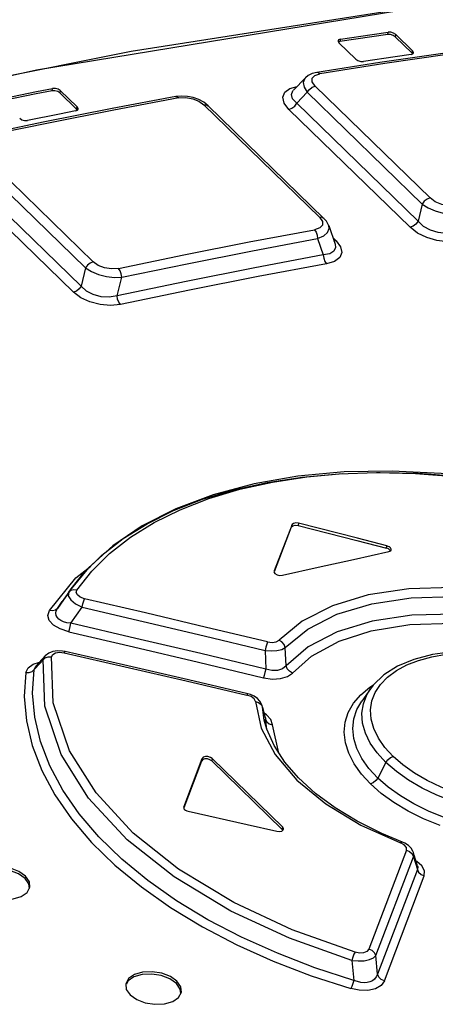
# Model space of a CAD drawing. Extents: x 0 to 594, y 0 to 420.
# Tile 48 of 73: x 511.63 to 513.11, y 140.21 to 143.72. Entities that reach past the tile are written whole.
import ezdxf

# ---------------------------------------------------------------- set-up
doc = ezdxf.new("R2010")
doc.units = 0
doc.header["$LTSCALE"] = 32.67
doc.layers.get('0').update_dxf_attribs({"linetype": 'CONTINUOUS'})

msp = doc.modelspace()

# ---------------------------------------------------------------- linework, layer by layer
at = {"color": 9, "linetype": 'CONTINUOUS'}
for p, q in [((513.0634, 143.7607), (511.6942, 143.5364)), ((512.944, 143.6635), (512.9457, 143.6719)), ((512.9727, 143.6635), (512.971, 143.6552)), ((512.7759, 143.6471), (512.7742, 143.6388)), ((513.1635, 143.5936), (512.9334, 143.56)), ((513.031, 143.5969), (513.0326, 143.6052)), ((512.9334, 143.56), (512.7026, 143.524)), ((511.6942, 143.5364), (510.3055, 143.2272)), ((512.6847, 143.5181), (512.7026, 143.524)), ((511.7498, 143.4629), (511.7515, 143.4712)), ((511.7787, 143.4638), (511.777, 143.4555)), ((512.5961, 143.4715), (512.6217, 143.479)), ((512.6204, 143.4189), (512.6579, 143.4579)), ((513.0667, 143.06), (512.6579, 143.4579)), ((512.6859, 143.4797), (513.0947, 143.0817)), ((512.2011, 143.4379), (511.9691, 143.3943)), ((512.6204, 143.4189), (513.052, 142.9988)), ((511.9691, 143.3943), (511.7365, 143.3484)), ((511.8369, 143.3972), (511.8386, 143.4055)), ((512.7017, 143.0126), (512.2901, 143.4133)), ((512.5926, 143.3971), (513.0241, 142.977)), ((511.7365, 143.3484), (511.5033, 143.3)), ((511.4852, 143.2535), (511.8955, 142.8541)), ((511.8688, 142.8326), (511.4586, 143.2319)), ((511.4187, 143.1899), (511.8528, 142.7673)), ((511.392, 143.1684), (511.8262, 142.7458)), ((513.0667, 143.06), (513.052, 142.9988)), ((512.7017, 143.0126), (512.7117, 142.9981)), ((512.7117, 142.9981), (512.7115, 142.9852)), ((512.7602, 142.9288), (512.7508, 142.9379)), ((512.7602, 142.9288), (512.7513, 142.929)), ((511.8688, 142.8326), (511.8528, 142.7673)), ((512.6567, 142.089), (512.7845, 142.1005)), ((512.6019, 141.9102), (512.6036, 141.9184)), ((512.6268, 141.9236), (512.6252, 141.9153)), ((512.9393, 141.8346), (512.941, 141.8429)), ((511.834, 141.7285), (511.8874, 141.7711)), ((512.5397, 141.7535), (512.5394, 141.752)), ((511.7399, 141.6124), (511.834, 141.7285)), ((511.809, 141.678), (511.7688, 141.6201)), ((511.809, 141.678), (511.8072, 141.6655)), ((511.8164, 141.6843), (511.809, 141.678)), ((511.8168, 141.5671), (511.8569, 141.6246)), ((512.5075, 141.4703), (512.5099, 141.4038)), ((512.5823, 141.4162), (512.5794, 141.4807)), ((511.6817, 141.4218), (511.7042, 141.4286)), ((511.6862, 141.403), (511.7071, 141.4255)), ((511.7071, 141.4255), (511.7176, 141.4366)), ((511.7253, 141.4514), (511.7176, 141.4366)), ((511.7356, 141.4477), (511.7475, 141.4479)), ((511.6862, 141.403), (511.6912, 141.4143)), ((512.8807, 141.3399), (512.8937, 141.3479)), ((512.8221, 141.2824), (512.848, 141.3126)), ((512.848, 141.3126), (512.8807, 141.3399)), ((512.4731, 141.2882), (512.4935, 141.1939)), ((512.4935, 141.2779), (512.4982, 141.2686)), ((512.4982, 141.2685), (512.4974, 141.2735)), ((512.5047, 141.222), (512.4982, 141.2686)), ((512.4982, 141.2686), (512.5091, 141.226)), ((512.5127, 141.2418), (512.5043, 141.2468)), ((512.5283, 141.2248), (512.5127, 141.2418)), ((512.5085, 141.2307), (512.5091, 141.226)), ((512.5135, 141.1906), (512.5091, 141.226)), ((512.5091, 141.226), (512.5138, 141.2165)), ((512.5138, 141.2165), (512.5227, 141.2095)), ((512.5227, 141.2095), (512.5342, 141.206)), ((512.5342, 141.206), (512.5283, 141.2248)), ((512.5566, 141.1052), (512.5342, 141.206)), ((512.2821, 141.0774), (512.2838, 141.0857)), ((512.3198, 141.0856), (512.3181, 141.0773)), ((512.9375, 141.0719), (512.9086, 141.0164)), ((512.2183, 140.913), (512.218, 140.9114)), ((512.5687, 140.8334), (512.5703, 140.8416)), ((513.0108, 140.7592), (512.8765, 140.4071)), ((513.0028, 140.778), (512.9899, 140.7851)), ((512.9015, 140.3839), (513.0354, 140.736)), ((513.0307, 140.7463), (513.0354, 140.736)), ((513.0354, 140.736), (513.0497, 140.6907)), ((513.0472, 140.7195), (513.0451, 140.7205)), ((513.0659, 140.7034), (513.0472, 140.7195)), ((513.0497, 140.6907), (512.9073, 140.3175)), ((512.9323, 140.2944), (513.0742, 140.6675)), ((512.8163, 140.3671), (512.8234, 140.296)), ((512.9073, 140.3175), (512.9015, 140.3839))]:
    msp.add_line(p, q, dxfattribs=at)
at = {"color": 7, "linetype": 'CONTINUOUS'}
for p, q in [((513.0326, 143.6052), (512.9727, 143.6635)), ((512.7673, 143.6414), (512.7673, 143.6398)), ((512.7673, 143.6398), (512.7706, 143.6341)), ((512.7742, 143.6388), (512.769, 143.6368)), ((512.7706, 143.6341), (512.8305, 143.5758)), ((512.971, 143.6552), (513.031, 143.5969)), ((513.1574, 143.5988), (512.9154, 143.5635)), ((513.0274, 143.5923), (513.034, 143.5949)), ((513.032, 143.5951), (513.031, 143.5969)), ((513.0359, 143.5995), (513.0326, 143.6052)), ((513.034, 143.5949), (513.0359, 143.5979)), ((513.0359, 143.5979), (513.0359, 143.5995)), ((512.9154, 143.5635), (512.6914, 143.5285)), ((512.6914, 143.5285), (512.6756, 143.5246)), ((512.651, 143.5095), (512.6082, 143.4649)), ((511.777, 143.4555), (511.8369, 143.3972)), ((511.8386, 143.4055), (511.7787, 143.4638)), ((512.1897, 143.4423), (511.9629, 143.3998)), ((512.2108, 143.4443), (512.1897, 143.4423)), ((512.2316, 143.443), (512.2108, 143.4443)), ((512.2892, 143.4222), (512.2715, 143.4318)), ((512.3049, 143.4097), (512.2892, 143.4222)), ((511.9629, 143.3998), (511.7181, 143.3514)), ((511.8332, 143.3917), (511.8399, 143.3947)), ((511.8384, 143.3947), (511.8369, 143.3972)), ((511.8419, 143.3997), (511.8386, 143.4055)), ((511.8399, 143.3947), (511.8418, 143.398)), ((511.8418, 143.398), (511.8419, 143.3997)), ((512.3049, 143.4097), (512.7165, 143.009)), ((511.7181, 143.3514), (511.4918, 143.3045)), ((512.7339, 142.983), (512.7566, 142.917)), ((512.6947, 142.9371), (512.7148, 142.8786)), ((511.9812, 142.7337), (511.9974, 142.7993)), ((512.6036, 141.9184), (512.5397, 141.7535)), ((512.5407, 141.7521), (512.6019, 141.9102)), ((512.6252, 141.9153), (512.8346, 141.8618)), ((512.8363, 141.8701), (512.6268, 141.9236)), ((512.8346, 141.8618), (512.9393, 141.8346)), ((512.941, 141.8429), (512.8363, 141.8701)), ((512.9458, 141.8412), (512.941, 141.8429)), ((512.9441, 141.833), (512.9393, 141.8346)), ((512.948, 141.8223), (512.9547, 141.8255)), ((512.9534, 141.8253), (512.9518, 141.8281)), ((512.9567, 141.8306), (512.9535, 141.8364)), ((512.9547, 141.8255), (512.9566, 141.8288)), ((512.9566, 141.8288), (512.9567, 141.8306)), ((511.8787, 141.7643), (511.8169, 141.6894)), ((511.8169, 141.6894), (511.8623, 141.7463)), ((512.5397, 141.7535), (512.5394, 141.7525)), ((512.5403, 141.7478), (512.5426, 141.7449)), ((512.5426, 141.7449), (512.5503, 141.7401)), ((512.5503, 141.7401), (512.5602, 141.7376)), ((512.5602, 141.7376), (512.5699, 141.7381)), ((511.8169, 141.6894), (511.7855, 141.645)), ((511.809, 141.678), (511.8169, 141.6894)), ((511.7688, 141.6201), (511.7855, 141.645)), ((511.7379, 141.4612), (511.7253, 141.4514)), ((511.7869, 141.4683), (511.769, 141.4693)), ((511.7955, 141.4667), (511.7869, 141.4683)), ((511.7144, 141.4396), (511.6912, 141.4143)), ((511.7253, 141.4514), (511.7144, 141.4396)), ((512.4551, 141.3136), (512.4457, 141.3163)), ((512.4686, 141.3077), (512.4551, 141.3136)), ((512.8823, 141.3335), (512.8514, 141.29)), ((512.4801, 141.2999), (512.4686, 141.3077)), ((512.4974, 141.2735), (512.4954, 141.2795)), ((512.4987, 141.2686), (512.4974, 141.2736)), ((512.5085, 141.2307), (512.4987, 141.2686)), ((512.5136, 141.1904), (512.5047, 141.222)), ((512.5048, 141.2217), (512.5047, 141.222)), ((512.2183, 140.913), (512.2838, 141.0857)), ((512.2192, 140.9115), (512.2821, 141.0774)), ((512.3181, 141.0773), (512.5687, 140.8334)), ((512.5703, 140.8416), (512.3198, 141.0856)), ((512.2183, 140.913), (512.218, 140.912)), ((512.2189, 140.9071), (512.2212, 140.9042)), ((512.2288, 140.8995), (512.2337, 140.898)), ((512.5697, 140.8316), (512.5687, 140.8334)), ((512.5723, 140.8313), (512.5735, 140.8339)), ((513.0055, 140.7843), (512.9964, 140.7884)), ((513.0176, 140.7765), (513.0055, 140.7843)), ((513.0272, 140.7668), (513.0176, 140.7765)), ((513.0384, 140.7419), (513.0353, 140.7517)), ((513.0505, 140.7036), (513.0384, 140.7419)), ((511.6671, 140.6391), (511.6536, 140.6586)), ((511.6608, 140.6088), (511.6708, 140.6274)), ((511.6687, 140.6235), (511.6671, 140.6391)), ((512.0117, 140.2839), (512.0136, 140.2639)), ((512.0136, 140.2639), (512.0272, 140.2443)), ((512.2059, 140.265), (512.1923, 140.2845)), ((512.2075, 140.2495), (512.2059, 140.265)), ((512.1996, 140.235), (512.2096, 140.2534))]:
    msp.add_line(p, q, dxfattribs=at)
for points in [[(513.0559, 143.7637), (512.031, 143.6035), (510.9943, 143.3953), (509.9481, 143.1396)], [(512.944, 143.6635), (512.8874, 143.6555), (512.7742, 143.6388)], [(512.7759, 143.6471), (512.8891, 143.6638), (512.9457, 143.6719)], [(512.971, 143.6552), (512.9635, 143.6602), (512.9534, 143.6633), (512.944, 143.6635)], [(512.9727, 143.6635), (512.965, 143.6686), (512.9553, 143.6716), (512.9457, 143.6719)], [(512.7759, 143.6471), (512.7692, 143.6445), (512.7673, 143.6414)], [(513.0274, 143.5923), (512.9708, 143.5842), (512.8576, 143.5676)], [(512.8305, 143.5758), (512.8382, 143.5708), (512.8479, 143.5678), (512.8576, 143.5676)], [(512.6756, 143.5246), (512.6604, 143.5173), (512.6509, 143.5094)], [(511.7498, 143.4629), (511.6926, 143.4518), (511.5781, 143.4291)], [(511.5798, 143.4373), (511.6943, 143.4601), (511.7515, 143.4712)], [(511.777, 143.4555), (511.7694, 143.4604), (511.7594, 143.4631), (511.7498, 143.4629)], [(511.7787, 143.4638), (511.771, 143.4687), (511.7611, 143.4714), (511.7515, 143.4712)], [(512.2715, 143.4318), (512.252, 143.4388), (512.2316, 143.443)], [(511.8332, 143.3917), (511.776, 143.3805), (511.6615, 143.3578)], [(511.6343, 143.3651), (511.6419, 143.3602), (511.6518, 143.3576), (511.6615, 143.3578)], [(512.734, 142.9827), (512.7332, 142.9848), (512.7258, 142.9984), (512.7165, 143.009)], [(512.7148, 142.8786), (512.4709, 142.8329), (512.2264, 142.7847), (511.9812, 142.7337)], [(511.8623, 141.7463), (511.9269, 141.8101), (512.0022, 141.8688), (512.0875, 141.9218), (512.182, 141.9686), (512.2853, 142.0089), (512.3967, 142.0424), (512.5152, 142.0688), (512.6399, 142.088), (512.7699, 142.0997), (512.9043, 142.104), (513.0425, 142.1007), (513.1831, 142.0899), (513.3246, 142.072), (513.4659, 142.047)], [(513.4681, 142.0529), (513.3123, 142.0801), (513.1346, 142.1005), (512.9595, 142.1093), (512.7889, 142.1062), (512.6246, 142.091), (512.4686, 142.0638), (512.3231, 142.0249), (512.1898, 141.9748), (512.0704, 141.914), (511.9663, 141.8435), (511.8787, 141.7643)], [(512.6019, 141.9102), (512.6065, 141.9146), (512.6149, 141.9164), (512.6252, 141.9153)], [(512.6268, 141.9236), (512.6166, 141.9247), (512.6082, 141.9228), (512.6036, 141.9184)], [(512.9535, 141.8364), (512.9501, 141.839), (512.9458, 141.8412)], [(512.5699, 141.7381), (512.6961, 141.7669), (512.8221, 141.7949), (512.948, 141.8223)], [(512.9518, 141.8281), (512.9484, 141.8308), (512.9441, 141.833)], [(512.5394, 141.7525), (512.5393, 141.7507), (512.5403, 141.7478)], [(511.769, 141.4693), (511.7524, 141.4669), (511.7379, 141.4612)], [(512.4457, 141.3163), (512.2353, 141.3658), (512.0042, 141.4192), (511.7955, 141.4667)], [(513.7527, 141.302), (513.6953, 141.3423), (513.6308, 141.3779), (513.5605, 141.4082), (513.4859, 141.4329), (513.4085, 141.4514), (513.3296, 141.4632), (513.2511, 141.4681), (513.1748, 141.4656), (513.1029, 141.4556), (513.0372, 141.4383), (512.9793, 141.4141), (512.9308, 141.3834), (512.8926, 141.3469), (512.8823, 141.3336)], [(512.4954, 141.2795), (512.4892, 141.2904), (512.4801, 141.2999)], [(512.9964, 140.7884), (512.923, 140.819), (512.8359, 140.8624), (512.7568, 140.9103), (512.6867, 140.9618), (512.6266, 141.0165), (512.5773, 141.0733), (512.5394, 141.1316), (512.5136, 141.1904)], [(512.3181, 141.0773), (512.3114, 141.0816), (512.3025, 141.0841), (512.2934, 141.0841), (512.2861, 141.0817), (512.2821, 141.0774)], [(512.3198, 141.0856), (512.313, 141.0899), (512.3041, 141.0924), (512.2951, 141.0924), (512.2878, 141.09), (512.2838, 141.0857)], [(512.218, 140.912), (512.2179, 140.9101), (512.2189, 140.9071)], [(512.2212, 140.9042), (512.2245, 140.9016), (512.2288, 140.8995)], [(512.2337, 140.898), (512.4444, 140.8507), (512.5498, 140.8268)], [(512.5498, 140.8268), (512.5591, 140.8259), (512.5672, 140.8275), (512.5723, 140.8313)], [(512.5735, 140.8339), (512.5735, 140.8363), (512.5703, 140.8416)], [(513.0353, 140.7517), (513.0338, 140.7556), (513.0272, 140.7668)], [(511.6552, 140.6669), (511.6317, 140.6835), (511.6011, 140.6951), (511.5667, 140.7005), (511.5329, 140.6989), (511.5036, 140.6903), (511.4828, 140.6758), (511.4728, 140.6572)], [(511.6536, 140.6586), (511.6302, 140.6751), (511.5993, 140.6869), (511.5649, 140.6923), (511.5312, 140.6906), (511.502, 140.682), (511.4812, 140.6676), (511.475, 140.656)], [(511.6708, 140.6274), (511.6688, 140.6473), (511.6552, 140.6669)], [(511.4883, 140.6175), (511.5118, 140.601), (511.5425, 140.5894), (511.5769, 140.5841), (511.6107, 140.5858), (511.64, 140.5944), (511.6608, 140.6088)], [(512.194, 140.2928), (512.1705, 140.3095), (512.1398, 140.3212), (512.1055, 140.3267), (512.0717, 140.3252), (512.0425, 140.3167), (512.0217, 140.3024), (512.0117, 140.2839)], [(512.1923, 140.2845), (512.1689, 140.3011), (512.138, 140.313), (512.104, 140.3184), (512.0702, 140.3169), (512.041, 140.3085), (512.0202, 140.2942), (512.0139, 140.2827)], [(512.2096, 140.2534), (512.2076, 140.2732), (512.194, 140.2928)], [(512.0272, 140.2443), (512.0508, 140.2277), (512.0814, 140.2161), (512.1158, 140.2107), (512.1496, 140.2123), (512.1788, 140.2207), (512.1996, 140.235)]]:
    msp.add_lwpolyline(points, dxfattribs=at)
at = {"color": 9, "linetype": 'CONTINUOUS'}
for points in [[(512.7027, 143.5241), (512.6958, 143.5283), (512.6914, 143.5285)], [(512.6509, 143.5094), (512.649, 143.5072), (512.6436, 143.4931), (512.6466, 143.4763), (512.6579, 143.4579)], [(512.6859, 143.4797), (512.6754, 143.4947), (512.6752, 143.508), (512.6847, 143.5181)], [(512.5926, 143.3971), (512.5756, 143.4192), (512.5707, 143.44), (512.5778, 143.458), (512.5961, 143.4715)], [(512.6204, 143.4189), (512.6056, 143.4346), (512.6011, 143.4496), (512.6066, 143.4632), (512.608, 143.4647)], [(512.6579, 143.4579), (512.6653, 143.4681), (512.6752, 143.4758), (512.6859, 143.4797)], [(512.1897, 143.4423), (512.1941, 143.4421), (512.2011, 143.4379)], [(512.2011, 143.4379), (512.2257, 143.4391), (512.2503, 143.4348), (512.2724, 143.426), (512.2901, 143.4133)], [(512.5926, 143.3971), (512.6032, 143.401), (512.6131, 143.4087), (512.6204, 143.4189)], [(512.2901, 143.4133), (512.299, 143.413), (512.3049, 143.4097)], [(513.0947, 143.0817), (513.084, 143.0778), (513.0741, 143.0701), (513.0667, 143.06)], [(513.1847, 143.0547), (513.1608, 143.0541), (513.1362, 143.0588), (513.1133, 143.0683), (513.0947, 143.0817)], [(513.0667, 143.06), (513.0879, 143.0468), (513.1135, 143.036), (513.1419, 143.028), (513.1699, 143.0237), (513.1958, 143.0233)], [(512.7165, 143.009), (512.7106, 143.0124), (512.7017, 143.0126)], [(513.052, 142.9988), (513.0446, 142.9887), (513.0347, 142.9809), (513.0241, 142.977)], [(513.1802, 142.9585), (513.1524, 142.9551), (513.124, 142.9581), (513.096, 142.9669), (513.0719, 142.9805), (513.052, 142.9988)], [(511.9854, 142.8306), (512.2186, 142.879), (512.4512, 142.925), (512.6832, 142.9685)], [(512.7115, 142.9852), (512.7019, 142.975), (512.6832, 142.9685)], [(512.6833, 142.9685), (512.6892, 142.9603), (512.6932, 142.9493), (512.6947, 142.9371)], [(512.6947, 142.9371), (512.7161, 142.9464), (512.7299, 142.9585), (512.7354, 142.9725), (512.734, 142.9827)], [(513.1912, 142.927), (513.1565, 142.9251), (513.1194, 142.9299), (513.083, 142.9407), (513.0504, 142.9568), (513.0241, 142.977)], [(511.9974, 142.7993), (512.2304, 142.8476), (512.4628, 142.8936), (512.6947, 142.9371)], [(512.7602, 142.9288), (512.7765, 142.9073), (512.7808, 142.8872), (512.7733, 142.8695), (512.7547, 142.8559), (512.7262, 142.8471)], [(512.7566, 142.917), (512.7583, 142.9051), (512.7522, 142.8919), (512.7379, 142.883), (512.7148, 142.8786)], [(511.8955, 142.8541), (511.8853, 142.8499), (511.8758, 142.8423), (511.8688, 142.8326)], [(511.9854, 142.8306), (511.961, 142.8288), (511.9363, 142.8325), (511.9137, 142.8412), (511.8955, 142.8541)], [(512.7148, 142.8786), (512.7162, 142.8667), (512.7201, 142.8557), (512.7262, 142.8471)], [(511.8688, 142.8326), (511.8897, 142.8197), (511.915, 142.8094), (511.9432, 142.8022), (511.9712, 142.7988), (511.9974, 142.7993)], [(511.9974, 142.7993), (511.9957, 142.8113), (511.9915, 142.8223), (511.9855, 142.8306)], [(512.7262, 142.8471), (512.4824, 142.8015), (512.2381, 142.7533), (511.9931, 142.7024)], [(511.8528, 142.7673), (511.8458, 142.7576), (511.8364, 142.75), (511.8262, 142.7458)], [(511.9812, 142.7337), (511.9526, 142.7285), (511.9239, 142.7298), (511.8959, 142.7374), (511.8722, 142.7499), (511.8528, 142.7673)], [(511.9931, 142.7024), (511.9576, 142.6987), (511.9204, 142.7018), (511.8841, 142.7113), (511.8519, 142.7263), (511.8262, 142.7458)], [(511.9931, 142.7024), (511.9871, 142.7107), (511.9829, 142.7217), (511.9812, 142.7337)], [(511.8378, 141.6854), (511.8904, 141.7527), (511.9542, 141.8157), (512.0285, 141.8735), (512.1126, 141.9257), (512.2058, 141.9717), (512.3075, 142.0113), (512.4172, 142.0443), (512.5339, 142.0702), (512.6567, 142.089)], [(512.9043, 142.104), (512.9166, 142.1046), (513.0523, 142.1013), (513.1904, 142.0907), (513.3295, 142.073)], [(511.8072, 141.6655), (511.8158, 141.6511), (511.8331, 141.6368), (511.8569, 141.6246)], [(511.8378, 141.6854), (511.8265, 141.6869), (511.8164, 141.6843)], [(511.8651, 141.6549), (511.8498, 141.6604), (511.8397, 141.668), (511.8355, 141.6766), (511.8378, 141.6854)], [(513.3372, 141.6808), (513.1748, 141.6943), (513.019, 141.69), (512.8749, 141.6682), (512.7472, 141.6295), (512.6401, 141.5752), (512.5572, 141.5071)], [(511.8569, 141.6246), (511.8595, 141.6361), (511.8624, 141.6467), (511.8651, 141.6549)], [(512.516, 141.5007), (512.2992, 141.5528), (512.0822, 141.6042), (511.8651, 141.6549)], [(512.5794, 141.4807), (512.6592, 141.5466), (512.7629, 141.5993), (512.887, 141.6369), (513.027, 141.6581), (513.178, 141.6621), (513.3346, 141.6489)], [(511.8087, 141.5368), (511.7778, 141.547), (511.7546, 141.5607), (511.7395, 141.5775), (511.7345, 141.5951), (511.7399, 141.6124)], [(511.7688, 141.6201), (511.7614, 141.6138), (511.7514, 141.611), (511.7399, 141.6124)], [(511.8168, 141.5671), (511.8025, 141.5692), (511.7906, 141.5726), (511.7808, 141.5771), (511.7733, 141.5824), (511.7677, 141.5885), (511.7643, 141.5954), (511.7631, 141.6029), (511.7645, 141.6112), (511.7688, 141.6201)], [(511.8569, 141.6246), (512.0739, 141.5739), (512.2908, 141.5225), (512.5075, 141.4703)], [(513.3412, 141.5852), (513.1827, 141.5996), (513.0301, 141.5963), (512.8888, 141.5752), (512.7642, 141.5371), (512.6608, 141.4834), (512.5823, 141.4162)], [(511.8087, 141.5368), (511.8113, 141.5448), (511.8141, 141.5553), (511.8168, 141.5671)], [(512.5099, 141.4038), (512.279, 141.4591), (512.048, 141.5135), (511.8168, 141.5671)], [(512.6047, 141.3901), (512.673, 141.4499), (512.7717, 141.5034), (512.8857, 141.5403), (513.0225, 141.5629), (513.1754, 141.5677), (513.3381, 141.5534)], [(511.8087, 141.5368), (512.0397, 141.4832), (512.2706, 141.4287), (512.5014, 141.3734)], [(512.516, 141.5007), (512.5133, 141.4928), (512.5104, 141.4821), (512.5075, 141.4703)], [(512.516, 141.5007), (512.5324, 141.4987), (512.5472, 141.501), (512.5572, 141.5071)], [(512.5794, 141.4807), (512.5754, 141.4914), (512.5676, 141.5007), (512.5571, 141.507)], [(511.7475, 141.4479), (511.752, 141.4564), (511.762, 141.4619)], [(511.762, 141.4619), (511.776, 141.4639), (511.7928, 141.4621)], [(511.7928, 141.4621), (511.7949, 141.4664), (511.7955, 141.4667)], [(511.7928, 141.4621), (512.0097, 141.4127), (512.2265, 141.3626), (512.4432, 141.3118)], [(512.5075, 141.4703), (512.5294, 141.4688), (512.5498, 141.4701), (512.567, 141.4742), (512.5794, 141.4807)], [(512.8996, 141.3214), (512.9182, 141.3498), (512.9436, 141.376), (512.9753, 141.3993), (513.0117, 141.419), (513.0536, 141.4353), (513.1008, 141.4482), (513.1517, 141.4572), (513.2053, 141.4621), (513.2613, 141.4628), (513.3196, 141.4595), (513.3785, 141.4521), (513.4367, 141.4408), (513.4941, 141.4257), (513.5498, 141.4071), (513.6028, 141.3853), (513.6525, 141.3606), (513.6981, 141.3333), (513.7386, 141.3041), (513.7734, 141.2737)], [(511.6564, 141.392), (511.6644, 141.4091), (511.6817, 141.4218)], [(511.7176, 141.4366), (511.7252, 141.4437), (511.7356, 141.4477)], [(512.8163, 140.3671), (512.5947, 140.4461), (512.3862, 140.5427), (512.1836, 140.6644), (512.0164, 140.7967), (511.8788, 140.9446), (511.7813, 141.0995), (511.7234, 141.2721), (511.7176, 141.4366)], [(512.8279, 140.3962), (512.6036, 140.4764), (512.3963, 140.573), (512.1999, 140.6921), (512.0386, 140.8204), (511.906, 140.9633), (511.8111, 141.1135), (511.7534, 141.2836), (511.7475, 141.4479)], [(511.6564, 141.392), (511.6505, 141.3071), (511.6579, 141.22), (511.6786, 141.1318), (511.7125, 141.0436), (511.7594, 140.9562), (511.8187, 140.8706), (511.8901, 140.7869), (511.9732, 140.706), (512.0673, 140.6284), (512.1715, 140.5551), (512.2847, 140.4865), (512.4065, 140.4229), (512.5361, 140.3647), (512.6719, 140.3125), (512.8123, 140.2668)], [(511.6564, 141.392), (511.6679, 141.3921), (511.6784, 141.3959), (511.6862, 141.403)], [(512.8234, 140.296), (512.6849, 140.341), (512.5513, 140.3922), (512.4239, 140.4493), (512.304, 140.5119), (512.1926, 140.5793), (512.0904, 140.6512), (511.998, 140.7272), (511.9163, 140.8068), (511.8459, 140.889), (511.7875, 140.9735), (511.7414, 141.0594), (511.708, 141.1462), (511.6876, 141.233), (511.6803, 141.3189), (511.6862, 141.403)], [(512.5014, 141.3734), (512.5338, 141.3687), (512.5629, 141.3702), (512.5872, 141.3774), (512.6047, 141.3901)], [(512.5099, 141.4038), (512.5072, 141.3923), (512.5042, 141.3816), (512.5015, 141.3734)], [(512.5823, 141.4162), (512.5697, 141.405), (512.5522, 141.3991), (512.5318, 141.3988), (512.5099, 141.4038)], [(512.6047, 141.3901), (512.5943, 141.3962), (512.5864, 141.4054), (512.5823, 141.4162)], [(512.4457, 141.3163), (512.4452, 141.316), (512.4432, 141.3118)], [(512.4731, 141.2882), (512.469, 141.2978), (512.4581, 141.3063), (512.4432, 141.3118)], [(512.9375, 141.0719), (512.9063, 141.1061), (512.8821, 141.141), (512.8649, 141.1764), (512.8548, 141.2119), (512.8523, 141.247), (512.8573, 141.2808), (512.8697, 141.3129), (512.8823, 141.3335)], [(512.8831, 141.2589), (512.8878, 141.291), (512.8996, 141.3214)], [(512.4731, 141.2882), (512.4847, 141.2849), (512.4935, 141.2779)], [(512.8826, 140.9951), (512.8504, 141.0301), (512.8243, 141.0667), (512.8051, 141.1043), (512.7933, 141.1421), (512.7892, 141.1793), (512.7926, 141.2153), (512.8036, 141.2498), (512.8221, 141.2824)], [(512.9086, 141.0164), (512.8772, 141.0507), (512.8523, 141.086), (512.8344, 141.1218), (512.8235, 141.1576), (512.8198, 141.1929), (512.8234, 141.2271), (512.8342, 141.2599), (512.8514, 141.29)], [(512.9636, 141.0933), (512.9343, 141.1254), (512.9113, 141.1584), (512.8948, 141.1922), (512.8854, 141.2259), (512.8831, 141.2589)], [(512.4935, 141.1939), (512.5433, 141.0997), (512.6208, 141.0088), (512.7234, 140.9244), (512.8478, 140.849), (512.9899, 140.7851)], [(513.8746, 141.1297), (513.8758, 141.1239), (513.8785, 141.0897), (513.8736, 141.0567), (513.8614, 141.0255), (513.842, 140.9964), (513.8156, 140.9697), (513.7828, 140.9459), (513.744, 140.9254), (513.6998, 140.9083), (513.6504, 140.8948), (513.5967, 140.8852), (513.5397, 140.8796), (513.4802, 140.8783), (513.419, 140.8811), (513.3569, 140.8881), (513.2949, 140.8992), (513.2342, 140.9141), (513.1755, 140.9327), (513.1194, 140.9549), (513.0667, 140.9803), (513.0184, 141.0085), (512.9751, 141.0391), (512.9375, 141.0719)], [(513.8863, 141.077), (513.8903, 141.0417), (513.887, 141.0085), (513.8765, 140.9769), (513.8589, 140.9472), (513.8344, 140.9196), (513.8035, 140.8947), (513.7666, 140.8728), (513.7241, 140.8541), (513.6764, 140.839), (513.6244, 140.8274), (513.5688, 140.8197), (513.5105, 140.816), (513.45, 140.8163), (513.3881, 140.8205), (513.3258, 140.8288), (513.264, 140.8409), (513.2035, 140.8567), (513.1451, 140.876), (513.0895, 140.8986), (513.0373, 140.9243), (512.9893, 140.9527), (512.9462, 140.9835), (512.9086, 141.0164)], [(512.9375, 141.0719), (512.9443, 141.0814), (512.9534, 141.0889), (512.9636, 141.0933)], [(513.8381, 141.0496), (513.8197, 141.0221), (513.7944, 140.9966), (513.7629, 140.974), (513.7265, 140.9548), (513.6848, 140.9387), (513.6375, 140.9259), (513.5866, 140.9168), (513.5331, 140.9117), (513.4769, 140.9104), (513.4185, 140.9131), (513.3594, 140.9198), (513.3011, 140.9302), (513.2435, 140.9444), (513.1876, 140.9622), (513.1344, 140.9832), (513.0847, 141.0073), (513.0389, 141.0341), (512.9983, 141.0629), (512.9636, 141.0933)], [(512.9086, 141.0164), (512.9019, 141.007), (512.8928, 140.9994), (512.8826, 140.9951)], [(513.1307, 140.8474), (513.0717, 140.8715), (513.0165, 140.8989), (512.9661, 140.9289), (512.9212, 140.9612), (512.8826, 140.9951)], [(512.9964, 140.7884), (512.9947, 140.7885), (512.99, 140.7851)], [(513.0108, 140.7592), (513.0106, 140.7685), (513.0028, 140.778)], [(513.0108, 140.7592), (513.022, 140.7545), (513.0307, 140.7463)], [(513.0354, 140.736), (513.0358, 140.7496), (513.0353, 140.7517)], [(513.0505, 140.7036), (513.051, 140.7017), (513.0497, 140.6907)], [(513.0497, 140.6907), (513.0542, 140.6807), (513.0627, 140.6725), (513.0742, 140.6675)], [(513.0742, 140.6675), (513.0753, 140.6857), (513.0659, 140.7034)], [(512.8765, 140.4071), (512.8697, 140.3989), (512.8581, 140.3942), (512.8437, 140.3933), (512.8279, 140.3962)], [(512.9015, 140.3839), (512.8969, 140.394), (512.8882, 140.4022), (512.8765, 140.4071)], [(512.8279, 140.3962), (512.8238, 140.3886), (512.8197, 140.3784), (512.8163, 140.3671)], [(512.8163, 140.3671), (512.8386, 140.3651), (512.86, 140.366), (512.8788, 140.3698), (512.893, 140.3759), (512.9015, 140.3839)], [(512.8234, 140.296), (512.8201, 140.2847), (512.8162, 140.2744), (512.8123, 140.2668)], [(512.9073, 140.3175), (512.9033, 140.308), (512.8973, 140.3005), (512.8897, 140.2948), (512.8809, 140.2907), (512.871, 140.2884), (512.8603, 140.2876), (512.8486, 140.2886), (512.8363, 140.2913), (512.8234, 140.296)], [(512.9322, 140.2943), (512.9209, 140.2991), (512.9121, 140.3072), (512.9073, 140.3175)], [(512.9323, 140.2944), (512.9204, 140.2778), (512.9003, 140.2663), (512.8732, 140.2603), (512.8429, 140.2606), (512.8123, 140.2668)]]:
    msp.add_lwpolyline(points, dxfattribs=at)

doc.saveas('drawing.dxf')
